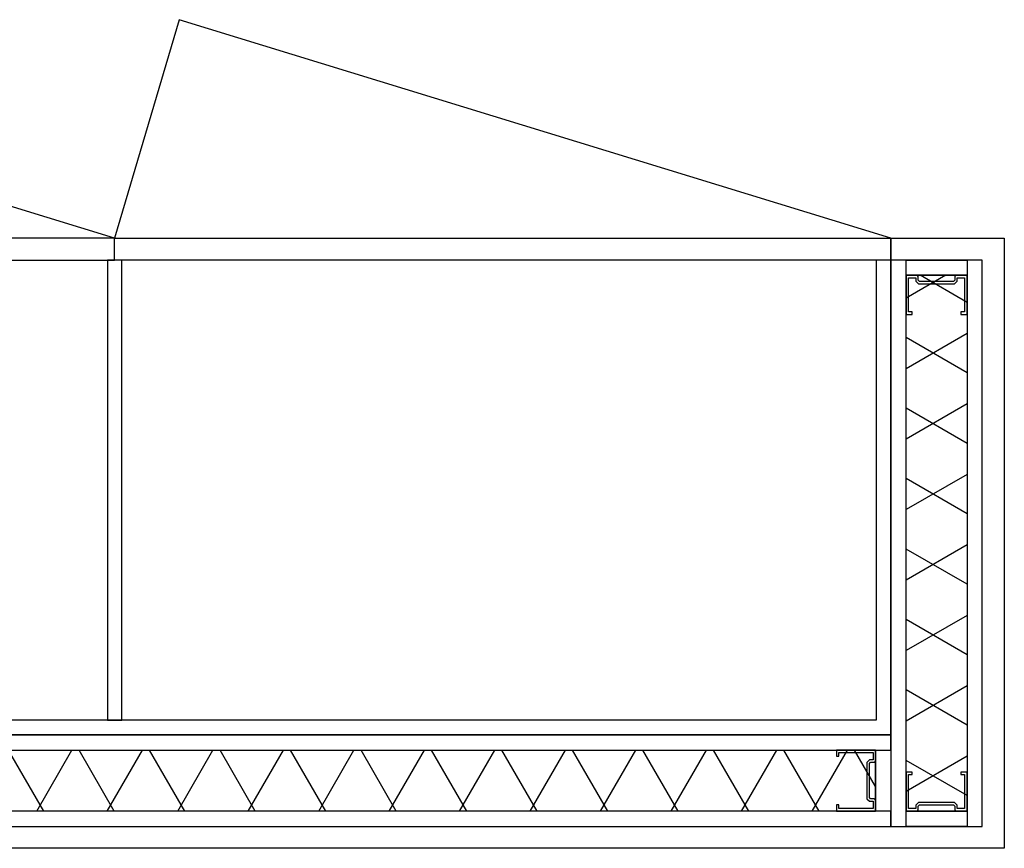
# Model space of a CAD drawing. Header units: millimetres. Extents: x 111285 to 237437, y -9513 to 52045.
# Tile 100 of 256: x 151273 to 152079, y 794 to 1473. Entities that reach past the tile are written whole.
import ezdxf

# ---------------------------------------------------------------- set-up
doc = ezdxf.new("R2010")
doc.units = ezdxf.units.MM
doc.header["$LTSCALE"] = 100
doc.layers.add('_79--VASTE-INRICHTING', color=1, linetype='Continuous')

# ---------------------------------------------------------------- blocks, each defined once
blk = doc.blocks.new('kastenwand')
at = {"layer": '_79--VASTE-INRICHTING', "ltscale": 200}
h = blk.add_hatch(dxfattribs=at)
h.set_pattern_fill('ISOLATIE', color=256, scale=50, style=0)
h.set_pattern_definition([(240, (-467.17, -79.5), (43.3013, -25), []), (300, (-467.17, -79.5), (43.3013, 25), [])])
h.paths.add_polyline_path([(-105.5, -80.5), (-105.5, -30.5), (-3894.5, -30.5), (-3894.5, -80.5)])
h = blk.add_hatch(dxfattribs=at)
h.set_pattern_fill('ISOLATIE', color=256, scale=50, angle=-90, style=0)
h.set_pattern_definition([(150, (-79.5, -2065.683), (-25, -43.3013), []), (210, (-79.5, -2065.683), (25, -43.3013), [])])
h.paths.add_polyline_path([(-80.5, -469.5), (-30.5, -469.5), (-30.5, -30.5), (-80.5, -30.5)])
at = {"layer": '_79--VASTE-INRICHTING', "linetype": 'Continuous', "flags": 128}
for points in [[(-3982, -18), (-18, -18), (-18, -482), (-18, -482), (-93, -482), (-93, -482), (-93, -500), (0, -500), (0, 0), (-4000, 0), (-4000, 0), (-4000, -500), (-3907, -500), (-3907, -482), (-3907, -482), (-3982, -482), (-3982, -482), (-3982, -18)], [(-105, -482), (-105, -482), (-105, -105), (-3895, -105), (-3895, -482), (-3907, -482), (-3907, -93), (-93, -93), (-93, -482), (-105, -482)]]:
    blk.add_lwpolyline(points, dxfattribs=at)
at = {"layer": '_79--VASTE-INRICHTING', "linetype": 'Continuous'}
for points in [[(-93, -30.5), (-3907, -30.5), (-3907, -18), (-93, -18)], [(-93, -482), (-93, -18), (-80.5, -18), (-80.5, -482)], [(-30.5, -482), (-30.5, -18), (-18, -18), (-18, -482)], [(-93, -93), (-3907, -93), (-3907, -80.5), (-93, -80.5)]]:
    blk.add_lwpolyline(points, close=True, dxfattribs=at)
at = {"layer": '_79--VASTE-INRICHTING', "linetype": 'Continuous', "flags": 128}
for points in [[(-30.5, -18), (-80.5, -18), (-80.5, -30.5), (-30.5, -30.5)], [(-105.5, -30.5), (-105.5, -80.5), (-93, -80.5), (-93, -30.5)], [(-722.67, -482), (-734.67, -482), (-734.67, -105), (-722.67, -105)], [(-30.5, -469.5), (-80.5, -469.5), (-80.5, -482), (-30.5, -482)]]:
    blk.add_lwpolyline(points, close=True, dxfattribs=at)
at = {"layer": '_79--VASTE-INRICHTING', "ltscale": 200}
for points in [[(-105.5, -80.5), (-105.5, -30.5), (-3894.5, -30.5), (-3894.5, -80.5)], [(-80.5, -469.5), (-30.5, -469.5), (-30.5, -30.5), (-80.5, -30.5)]]:
    blk.add_lwpolyline(points, close=True, dxfattribs=at)
for points in [[(-137.5, -35.5), (-137.5, -30.5), (-137.5, -30.5), (-105.5, -30.5), (-105.5, -39.5), (-106.5, -40.5), (-109.5, -40.5), (-110.5, -41.5), (-110.5, -69.5), (-109.5, -70.5), (-106.5, -70.5), (-105.5, -71.5), (-105.5, -80.5), (-137.5, -80.5), (-137.5, -80.5), (-137.5, -75.5), (-135.5, -75.5), (-135.5, -78.5), (-107.5, -78.5), (-107.5, -72.5), (-110.33, -72.5), (-112.5, -70.33), (-112.5, -40.67), (-110.33, -38.5), (-107.5, -38.5), (-107.5, -32.5), (-135.5, -32.5), (-135.5, -35.5), (-137.5, -35.5)], [(-75.5, -62.5), (-80.5, -62.5), (-80.5, -62.5), (-80.5, -30.5), (-71.5, -30.5), (-70.5, -31.5), (-70.5, -34.5), (-69.5, -35.5), (-41.5, -35.5), (-40.5, -34.5), (-40.5, -31.5), (-39.5, -30.5), (-30.5, -30.5), (-30.5, -62.5), (-30.5, -62.5), (-35.5, -62.5), (-35.5, -60.5), (-32.5, -60.5), (-32.5, -32.5), (-38.5, -32.5), (-38.5, -35.33), (-40.67, -37.5), (-70.33, -37.5), (-72.5, -35.33), (-72.5, -32.5), (-78.5, -32.5), (-78.5, -60.5), (-75.5, -60.5), (-75.5, -62.5)], [(-35.5, -437.5), (-30.5, -437.5), (-30.5, -437.5), (-30.5, -469.5), (-39.5, -469.5), (-40.5, -468.5), (-40.5, -465.5), (-41.5, -464.5), (-69.5, -464.5), (-70.5, -465.5), (-70.5, -468.5), (-71.5, -469.5), (-80.5, -469.5), (-80.5, -437.5), (-80.5, -437.5), (-75.5, -437.5), (-75.5, -439.5), (-78.5, -439.5), (-78.5, -467.5), (-72.5, -467.5), (-72.5, -464.67), (-70.33, -462.5), (-40.67, -462.5), (-38.5, -464.67), (-38.5, -467.5), (-32.5, -467.5), (-32.5, -439.5), (-35.5, -439.5), (-35.5, -437.5)]]:
    blk.add_lwpolyline(points, dxfattribs=at)
at = {"layer": '_79--VASTE-INRICHTING', "ltscale": 50}
for points in [[(-728.67, -482), (-728.67, -500), (-1364.33, -500), (-1364.33, -482)], [(-728.67, -482), (-728.67, -500), (-93, -500), (-93, -482)]]:
    blk.add_lwpolyline(points, close=True, dxfattribs=at)
for points in [[(-728.67, -500), (-1311.79, -678.95), (-1364.33, -500)], [(-93, -500), (-675.79, -678.95), (-728.67, -500)]]:
    blk.add_lwpolyline(points, dxfattribs=at)

msp = doc.modelspace()

# ---------------------------------------------------------------- block references
at = {"layer": '_79--VASTE-INRICHTING', "xscale": -1, "rotation": 180}
msp.add_blockref('kastenwand', (152079, 794), dxfattribs=at)

doc.saveas('drawing.dxf')
